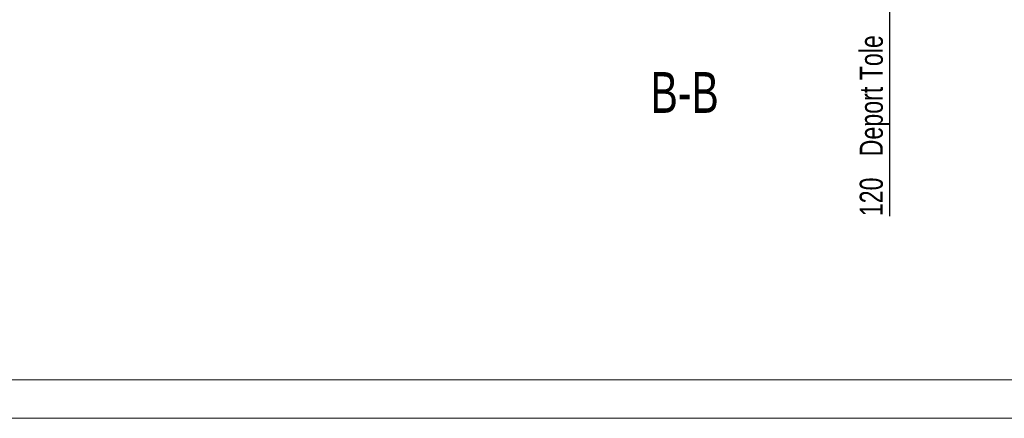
# Model space of a CAD drawing. Header units: millimetres. Extents: x 0 to 841, y 0 to 594.
# Tile 40 of 92: x 493 to 620, y 0 to 52. Entities that reach past the tile are written whole.
import ezdxf

# ---------------------------------------------------------------- set-up
doc = ezdxf.new("R2010")
doc.units = ezdxf.units.MM
doc.layers.add('COTES', color=1, linetype='Continuous')
doc.layers.add('NOTES', color=6, linetype='Continuous')
doc.styles.add('SLDTEXTSTYLE0', font='TXT', dxfattribs={"width": 0.75})
doc.dimstyles.new('SLDDIMSTYLE1', dxfattribs={"dimtxt": 3, "dimasz": 2, "dimexe": 0, "dimexo": 0.0625, "dimgap": 0.75, "dimtad": 1, "dimdec": 0, "dimlfac": 20, "dimrnd": 1e-09, "dimzin": 12, "dimdsep": 46, "dimtxsty": 'SLDTEXTSTYLE0', "dimsah": 1, "dimcen": 0.09, "dimadec": 0, "dimazin": 3, "dimtfac": 1, "dimtdec": 0, "dimtmove": 0, "dimatfit": 0, "dimfxl": 1, "dimfrac": 2, "dimtolj": 1, "dimtzin": 12, "dimarcsym": 0})

# ---------------------------------------------------------------- blocks, each defined once
blk = doc.blocks.new('_D_30')
at = {"layer": 'COTES', "color": 1, "transparency": 16777216}
for p, q in [((605.53, 64.34), (605.53, 67.34)), ((589.22, 64.34), (606.53, 64.34)), ((605.53, 64.34), (605.53, 58.34)), ((589.82, 58.34), (606.53, 58.34)), ((605.53, 58.34), (605.53, 26.22))]:
    blk.add_line(p, q, dxfattribs=at)
for points in [[(605.53, 64.34), (606.03, 66.34), (605.03, 66.34)], [(605.53, 58.34), (605.03, 56.34), (606.03, 56.34)]]:
    blk.add_solid(points, dxfattribs=at)
at = {"layer": 'COTES', "color": 1, "transparency": 16777216, "char_height": 3, "attachment_point": 1, "rotation": 90, "style": 'SLDTEXTSTYLE0'}
for s, insert in [('Deport Tole', (601.66, 33.99)), ('120', (601.66, 26.22))]:
    blk.add_mtext(s, dxfattribs=dict(at, insert=insert))

msp = doc.modelspace()

# ---------------------------------------------------------------- linework, layer by layer
at = {"color": 7, "linetype": 'Continuous', "lineweight": 18}
for p, q in [((836, 5), (5, 5)), ((841, 0), (0, 0))]:
    msp.add_line(p, q, dxfattribs=at)

# ---------------------------------------------------------------- texts
at = {"layer": 'NOTES', "color": 211, "insert": (578.96, 44.924), "char_height": 5.2917, "attachment_point": 2, "style": 'SLDTEXTSTYLE0'}
msp.add_mtext('B-B', dxfattribs=at)

# ---------------------------------------------------------------- dimensions: what is measured, and where the dimension line sits
at = {"layer": 'COTES', "color": 1}
dim = msp.add_linear_dim(base=(605.527, 58.342), p1=(588.22, 64.342), p2=(588.82, 58.342), angle=90, text='<> Deport Tole', dimstyle='SLDDIMSTYLE1', dxfattribs=at)
dim.commit()
dim.dimension.update_dxf_attribs({"geometry": '_D_30', "text_midpoint": (605.527, 41.253), "dimtype": 160})

doc.saveas('drawing.dxf')
